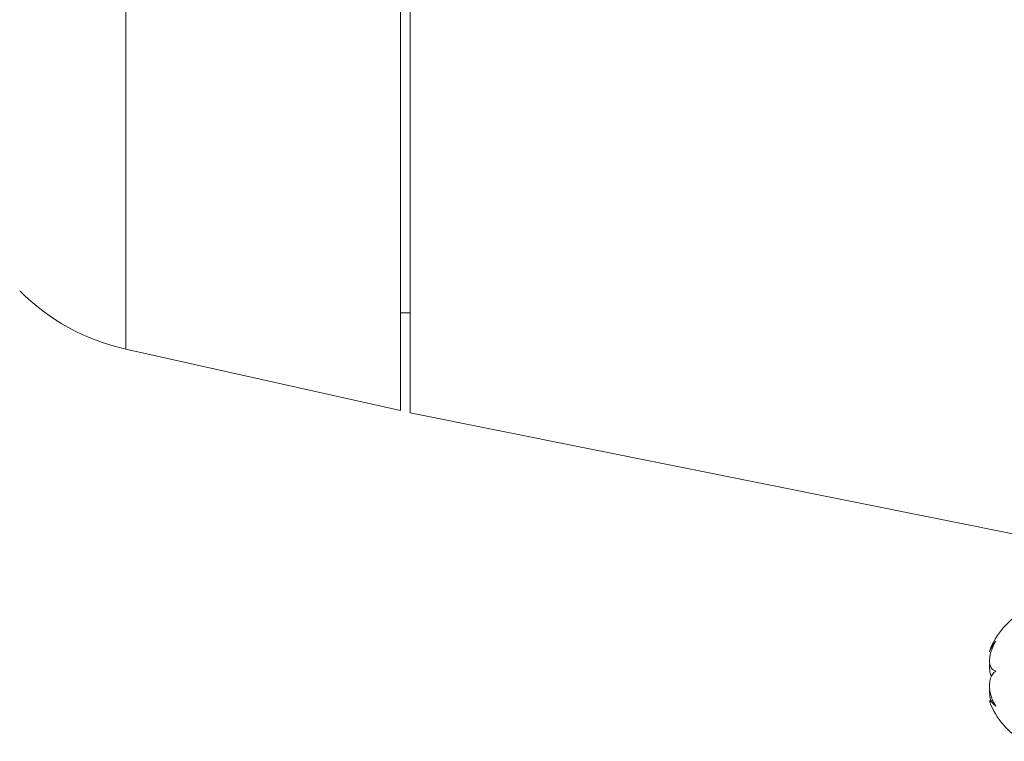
# Model space of a CAD drawing. Header units: millimetres. Extents: x 0 to 8410, y 0 to 5940.
# Tile 88 of 180: x 3210 to 3301, y 4136 to 4203. Entities that reach past the tile are written whole.
import ezdxf

# ---------------------------------------------------------------- set-up
doc = ezdxf.new("R2010")
doc.units = ezdxf.units.MM
doc.header["$LTSCALE"] = 10

msp = doc.modelspace()

# ---------------------------------------------------------------- linework, layer by layer
at = {"color": 7, "linetype": 'Continuous', "lineweight": 0}
for p, q in [((3246.428, 4166.67), (3246.428, 4339.059)), ((3245.528, 4338.848), (3245.528, 4166.871)), ((3245.528, 4175.871), (3246.428, 4175.871)), ((3220.199, 4172.533), (3245.528, 4166.871)), ((3246.428, 4166.67), (3304.954, 4154.913)), ((3300.206, 4140.1), (3299.884, 4140.1))]:
    msp.add_line(p, q, dxfattribs=at)
at = {"color": 8, "linetype": 'Continuous', "lineweight": 0}
msp.add_line((3220.199, 4252.871), (3220.199, 4172.533), dxfattribs=at)
at = {"color": 7, "linetype": 'Continuous', "lineweight": 0}
for centre, radius, start, end in [((3224.562, 4192.051), 20, 225, 257.4), ((3306.427, 4142.252), 7, 119.04975, 159.21971), ((3306.427, 4142.49), 7, 200.82573, 240.95025)]:
    msp.add_arc(centre, radius, start, end, dxfattribs=at)
for points, knots in [([(3300.436, 4145.613), (3300.287, 4145.4), (3300.028, 4145.032), (3299.872, 4144.727), (3299.836, 4144.614), (3299.883, 4144.643), (3299.884, 4144.644)], [0, 0, 0, 0, 0.403851, 0.699734, 0.996317, 1, 1, 1, 1]), ([(3300.436, 4142.848), (3300.288, 4142.914), (3300.032, 4143.026), (3299.862, 4143.491), (3299.856, 4144.044), (3299.999, 4144.68), (3300.213, 4145.213), (3300.381, 4145.515), (3300.436, 4145.613)], [0, 0, 0, 0, 0.235572, 0.40815, 0.581154, 0.745068, 0.917174, 1, 1, 1, 1]), ([(3299.886, 4143.554), (3299.877, 4143.347), (3299.858, 4142.931), (3299.942, 4142.53), (3300.039, 4142.389), (3300.051, 4142.371)], [0, 0, 0, 0, 0.46187, 0.93265, 1, 1, 1, 1]), ([(3300.436, 4139.607), (3300.288, 4139.883), (3300.032, 4140.361), (3299.862, 4141.149), (3299.856, 4141.805), (3299.999, 4142.349), (3300.213, 4142.677), (3300.381, 4142.806), (3300.436, 4142.848)], [0, 0, 0, 0, 0.235547, 0.408139, 0.581134, 0.745066, 0.917174, 1, 1, 1, 1]), ([(3299.886, 4141.188), (3299.877, 4141.024), (3299.858, 4140.691), (3299.942, 4140.246), (3300.039, 4140.012), (3300.051, 4139.983)], [0, 0, 0, 0, 0.462291, 0.93276, 1, 1, 1, 1]), ([(3299.886, 4140.005), (3299.875, 4140.049), (3299.853, 4140.139), (3300.001, 4140.037), (3300.212, 4139.835), (3300.381, 4139.663), (3300.436, 4139.607)], [0, 0, 0, 0, 0.277092, 0.560028, 0.85708, 1, 1, 1, 1])]:
    msp.add_open_spline(points, degree=3, knots=knots, dxfattribs=at)

doc.saveas('drawing.dxf')
